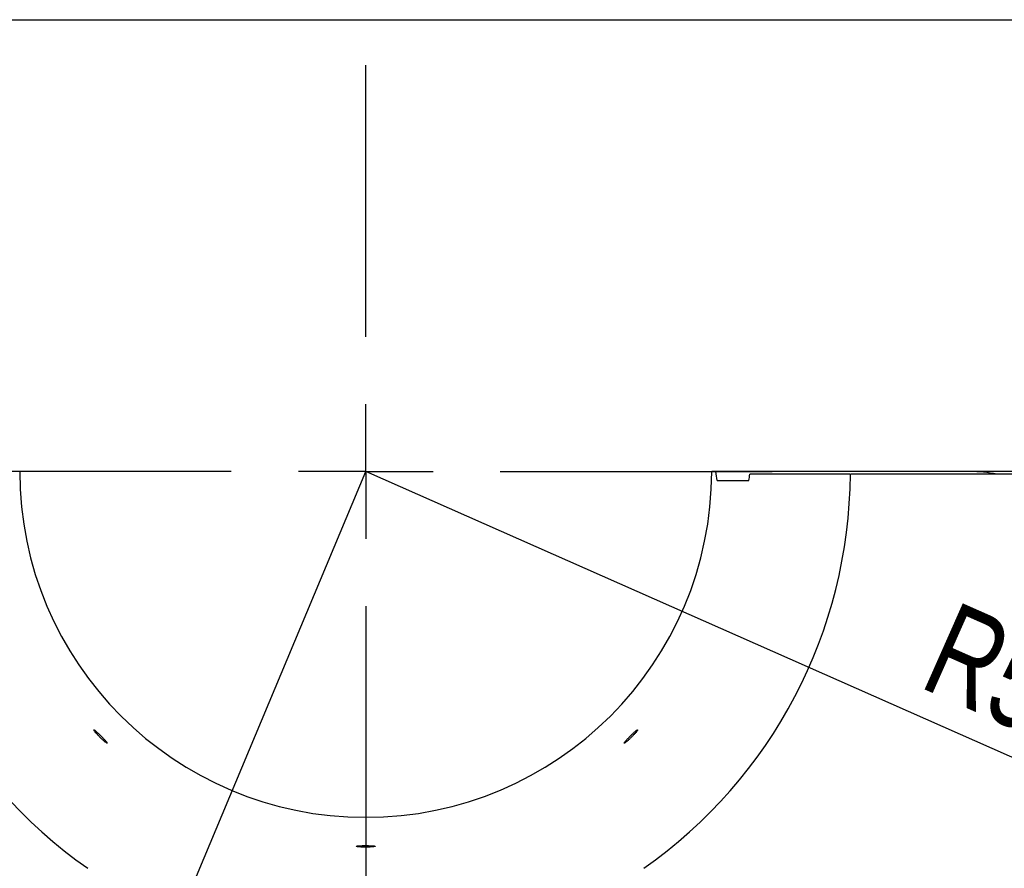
# Model space of a CAD drawing. Header units: millimetres. Extents: x 8 to 862, y 8 to 585.
# Tile 83 of 84: x 726 to 763, y 553 to 585. Entities that reach past the tile are written whole.
import ezdxf

# ---------------------------------------------------------------- set-up
doc = ezdxf.new("R2010")
doc.units = ezdxf.units.MM
doc.linetypes.add('CENTERX2', pattern=[20.32, 12.7, -2.54, 2.54, -2.54])
doc.layers.add('CENTERLINE', color=4, linetype='CENTERX2')
doc.layers.add('DIMENSIONS', color=2, linetype='Continuous')
doc.layers.add('OUTLINE', color=7, linetype='Continuous', lineweight=25)
doc.styles.add('SLDTEXTSTYLE0', font='TXT', dxfattribs={"width": 0.75})
doc.dimstyles.new('SLDDIMSTYLE23', dxfattribs={"dimtxt": 3.5, "dimasz": 2, "dimexe": 0, "dimexo": 0.0625, "dimgap": 0.875, "dimtad": 1, "dimrnd": 1e-09, "dimzin": 12, "dimdsep": 46, "dimtxsty": 'SLDTEXTSTYLE0', "dimsah": 1, "dimcen": 0, "dimadec": 0, "dimazin": 3, "dimtfac": 1, "dimtofl": 0, "dimtmove": 0, "dimatfit": 3, "dimfxl": 0, "dimfrac": 2, "dimtolj": 1, "dimtzin": 12, "dimarcsym": 0})
doc.dimstyles.new('SLDDIMSTYLE9', dxfattribs={"dimtxt": 3.5, "dimasz": 2, "dimexe": 0, "dimexo": 0.0625, "dimgap": 0.875, "dimtad": 1, "dimrnd": 1e-09, "dimzin": 12, "dimdsep": 46, "dimtxsty": 'SLDTEXTSTYLE0', "dimsah": 1, "dimcen": 0, "dimadec": 0, "dimazin": 3, "dimtfac": 1, "dimtofl": 0, "dimtmove": 0, "dimatfit": 3, "dimfxl": 0, "dimfrac": 2, "dimtolj": 1, "dimtzin": 12, "dimarcsym": 0})

# ---------------------------------------------------------------- blocks, each defined once
blk = doc.blocks.new('_D_87')
at = {"layer": 'DIMENSIONS'}
blk.add_line((791.29, 545.141), (739.166, 568.209), dxfattribs=at)
blk.add_arc((739.166, 568.209), 131.85, 291.26696, 338.13735, dxfattribs=at)
blk.add_solid([(791.29, 545.141), (789.663, 546.408), (789.258, 545.493)], dxfattribs=at)
at = {"layer": 'DIMENSIONS', "insert": (761.078, 563.428), "char_height": 3.5, "attachment_point": 1, "rotation": 336.1278, "style": 'SLDTEXTSTYLE0'}
blk.add_mtext('R57', dxfattribs=at)
blk = doc.blocks.new('_D_91')
at = {"layer": 'DIMENSIONS'}
blk.add_line((713.624, 507.081), (739.166, 568.209), dxfattribs=at)
blk.add_solid([(713.624, 507.081), (714.856, 508.733), (713.934, 509.119)], dxfattribs=at)
at = {"layer": 'DIMENSIONS', "insert": (722.421, 539.794), "char_height": 3.5, "attachment_point": 1, "rotation": 67.3225, "style": 'SLDTEXTSTYLE0'}
blk.add_mtext('R66,25', dxfattribs=at)
blk = doc.blocks.new('SW_CENTERMARKSYMBOL_0')
at = {"layer": 'CENTERLINE', "color": 0}
for p, q in [((0, 5), (0, 15.1)), ((0, 0), (0, 2.5)), ((-5, 0), (-15.1, 0)), ((0, 0), (-2.5, 0)), ((0, 0), (0, -2.5)), ((0, 0), (2.5, 0)), ((5, 0), (15.1, 0)), ((0, -5), (0, -79.679))]:
    blk.add_line(p, q, dxfattribs=at)

msp = doc.modelspace()

# ---------------------------------------------------------------- linework, layer by layer
at = {"layer": 'OUTLINE'}
for p, q in [((8, 585), (832, 585)), ((752.1691, 568.20876), (752.01604, 568.20876)), ((761.612, 568.20876), (752.1691, 568.20876)), ((754.16571, 568.10876), (753.43321, 568.10876)), ((773.18472, 568.10876), (758.47006, 568.10876)), ((764.612, 568.20876), (761.612, 568.20876)), ((752.21373, 567.87376), (753.3953, 567.87376))]:
    msp.add_line(p, q, dxfattribs=at)
for radius, start, end in [(40.67122, 180, 0), (34.01882, 180.168424, 359.831576), (18, 180.318312, 235), (12.85, 180, 0), (18, 305, 359.681688)]:
    msp.add_arc((739.16604, 568.20876), radius, start, end, dxfattribs=at)
for centre, major_axis, ratio, start_param, end_param in [((739.16604, 566.26847), (0, 13.28641), 0.98927933, 4.83350681, 4.85894875), ((739.16604, 570.33991), (0, 14.59334), 0.98927933, 4.54258279, 4.55889891), ((761.612, 566.47671), (3, 0), 0.57735027, 1.23392752, 1.57079633)]:
    msp.add_ellipse(centre, major_axis=major_axis, ratio=ratio, start_param=start_param, end_param=end_param, dxfattribs=at)
for points, knots in [([(755.69625, 568.10876), (755.58212, 568.10876), (755.35387, 568.10876), (755.05838, 568.10876), (754.79758, 568.10876), (754.54597, 568.10876), (754.31817, 568.10876), (754.21658, 568.10876), (754.16571, 568.10876)], [0, 0, 0, 0, 0.14583742, 0.29167324, 0.43827885, 0.58488319, 0.79216748, 1, 1, 1, 1]), ([(757.14474, 568.10876), (757.10565, 568.10876), (756.95853, 568.10876), (756.64443, 568.10876), (756.20731, 568.10876), (755.8666, 568.10876), (755.69625, 568.10876)], [0, 0, 0, 0, 0.10730894, 0.40386701, 0.70193363, 1, 1, 1, 1]), ([(758.47006, 568.10876), (758.34351, 568.10876), (758.08936, 568.10876), (757.78955, 568.10876), (757.54951, 568.10876), (757.36818, 568.10876), (757.24175, 568.10876), (757.17557, 568.10876), (757.16863, 568.10876), (757.16577, 568.10876)], [0, 0, 0, 0, 0.15596852, 0.31322827, 0.45678858, 0.60034937, 0.74808093, 0.89581164, 1, 1, 1, 1]), ([(729.46247, 558.1827), (729.48385, 558.16542), (729.52661, 558.13086), (729.56251, 558.10996), (729.57142, 558.1153), (729.55085, 558.14808), (729.50374, 558.20432), (729.43561, 558.27819), (729.35452, 558.36164), (729.26976, 558.44543), (729.19084, 558.52005), (729.12634, 558.57682), (729.08318, 558.60899), (729.06596, 558.61262), (729.07653, 558.58723), (729.11383, 558.53584), (729.17397, 558.46457), (729.25063, 558.38169), (729.33502, 558.2972), (729.40852, 558.22879), (729.44745, 558.19553), (729.46247, 558.1827)], [0, 0, 0, 0, 0.05369142, 0.10738335, 0.16106179, 0.21473274, 0.26841214, 0.32210496, 0.37579602, 0.42947207, 0.48314305, 0.53682675, 0.59051966, 0.64420682, 0.69787856, 0.75155469, 0.80524405, 0.85893721, 0.91261782, 0.96628884, 1, 1, 1, 1]), ([(748.82779, 558.14905), (748.84863, 558.16571), (748.89032, 558.19901), (748.97238, 558.27365), (749.05724, 558.35678), (749.13717, 558.44124), (749.20285, 558.51679), (749.24734, 558.57474), (749.26593, 558.60815), (749.25673, 558.61307), (749.22077, 558.58896), (749.16188, 558.53878), (749.08631, 558.46851), (749.00228, 558.38641), (748.91914, 558.30189), (748.84635, 558.22434), (748.79241, 558.16225), (748.76368, 558.12213), (748.76403, 558.10869), (748.78862, 558.12016), (748.81689, 558.14101), (748.82779, 558.14905)], [0, 0, 0, 0, 0.05369323, 0.10738608, 0.16107025, 0.21474158, 0.26841713, 0.32210789, 0.37580021, 0.42947904, 0.48315095, 0.53683232, 0.59052574, 0.64421479, 0.69788897, 0.75156114, 0.80524697, 0.85894217, 0.91262405, 0.96629631, 1, 1, 1, 1]), ([(738.94236, 554.25742), (738.9751, 554.25509), (739.04058, 554.25044), (739.1597, 554.24815), (739.27772, 554.25008), (739.38362, 554.25608), (739.46489, 554.26502), (739.51251, 554.2754), (739.52106, 554.28566), (739.4896, 554.29458), (739.42168, 554.30141), (739.32493, 554.30585), (739.21026, 554.30789), (739.09062, 554.30758), (738.9795, 554.30492), (738.88939, 554.29984), (738.83047, 554.29241), (738.8093, 554.28304), (738.82868, 554.27265), (738.87786, 554.26364), (738.9244, 554.25915), (738.94236, 554.25742)], [0, 0, 0, 0, 0.05368407, 0.10736858, 0.16104235, 0.21471558, 0.26840261, 0.3220948, 0.37578133, 0.42944945, 0.48312765, 0.53681886, 0.59051123, 0.64418944, 0.69786003, 0.75154117, 0.80523502, 0.85892432, 0.91259767, 0.96627053, 1, 1, 1, 1])]:
    msp.add_open_spline(points, degree=3, knots=knots, dxfattribs=at)

# ---------------------------------------------------------------- block references
at = {"layer": 'CENTERLINE'}
msp.add_blockref('SW_CENTERMARKSYMBOL_0', (739.16604, 568.20876), dxfattribs=at)

# ---------------------------------------------------------------- dimensions: what is measured, and where the dimension line sits
at = {"layer": 'DIMENSIONS'}
for mpoint, dimstyle, picture, middle in [((713.62376, 507.08059), 'SLDDIMSTYLE9', '_D_91', (729.30075, 544.59898)), ((791.28972, 545.14098), 'SLDDIMSTYLE23', '_D_87', (763.05269, 557.63754))]:
    dim = msp.add_radius_dim(center=(739.16604, 568.20876), mpoint=mpoint, dimstyle=dimstyle, dxfattribs=at)
    dim.commit()
    dim.dimension.update_dxf_attribs({"geometry": picture, "text_midpoint": middle, "dimtype": 164})

doc.saveas('drawing.dxf')
